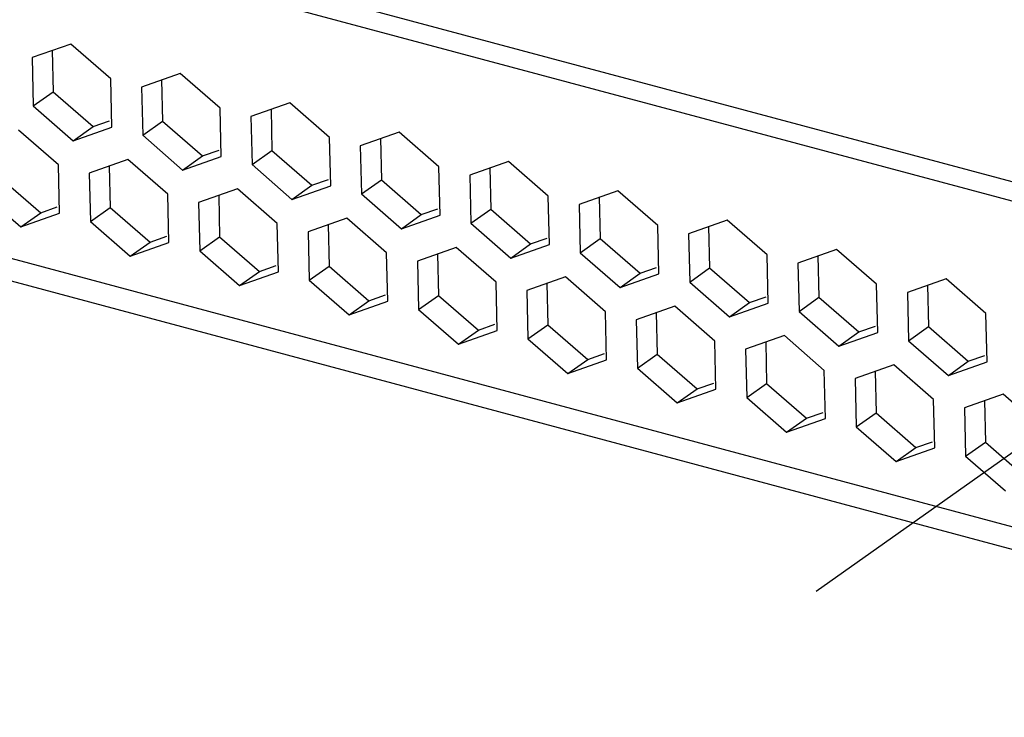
# Model space of a CAD drawing. Header units: millimetres. Extents: x 6 to 414, y 7 to 290.
# Tile 18 of 256: x 111.76 to 114.44, y 77.17 to 79.08. Entities that reach past the tile are written whole.
import ezdxf

# ---------------------------------------------------------------- set-up
doc = ezdxf.new("R2010")
doc.units = ezdxf.units.MM
doc.header["$LTSCALE"] = 23.1
doc.linetypes.add('DASHED', pattern=[0.2, 0.1, -0.1])
doc.layers.get('0').update_dxf_attribs({"linetype": 'CONTINUOUS'})

msp = doc.modelspace()

# ---------------------------------------------------------------- linework, layer by layer
at = {"color": 3, "linetype": 'Continuous'}
for p, q in [((123.2259, 75.341), (86.4632, 85.2058)), ((86.4972, 85.136), (123.2598, 75.2712)), ((112.2246, 79.1826), (117.1686, 77.8559)), ((111.8948, 79.0106), (111.7892, 78.9735)), ((112.0035, 78.916), (111.8948, 79.0106)), ((111.7892, 78.9735), (111.7924, 78.8417)), ((112.0066, 78.7842), (112.0035, 78.916)), ((112.193, 78.9306), (112.0875, 78.8934)), ((112.3017, 78.836), (112.193, 78.9306)), ((112.0875, 78.8934), (112.0906, 78.7617)), ((111.7924, 78.8417), (111.901, 78.747)), ((112.3048, 78.7042), (112.3017, 78.836)), ((112.4913, 78.8506), (112.3857, 78.8134)), ((112.5999, 78.7559), (112.4913, 78.8506)), ((112.3857, 78.8134), (112.3888, 78.6816)), ((111.901, 78.747), (112.0066, 78.7842)), ((111.8609, 78.6808), (111.7522, 78.7754)), ((112.0906, 78.7617), (112.1993, 78.667)), ((112.6031, 78.6241), (112.5999, 78.7559)), ((112.7895, 78.7705), (112.6839, 78.7334)), ((112.8982, 78.6759), (112.7895, 78.7705)), ((112.6839, 78.7334), (112.6871, 78.6016)), ((112.1993, 78.667), (112.3048, 78.7042)), ((111.864, 78.549), (111.8609, 78.6808)), ((112.0504, 78.6954), (111.9449, 78.6582)), ((112.1591, 78.6008), (112.0504, 78.6954)), ((112.3888, 78.6816), (112.4975, 78.587)), ((112.9013, 78.5441), (112.8982, 78.6759)), ((113.0877, 78.6905), (112.9822, 78.6534)), ((113.1964, 78.5959), (113.0877, 78.6905)), ((111.9449, 78.6582), (111.948, 78.5264)), ((112.9822, 78.6534), (112.9853, 78.5216)), ((112.4975, 78.587), (112.6031, 78.6241)), ((111.6498, 78.6065), (111.7584, 78.5118)), ((112.1622, 78.469), (112.1591, 78.6008)), ((112.3487, 78.6154), (112.2431, 78.5782)), ((112.4573, 78.5207), (112.3487, 78.6154)), ((112.6871, 78.6016), (112.7957, 78.507)), ((113.1995, 78.4641), (113.1964, 78.5959)), ((113.386, 78.6105), (113.2804, 78.5733)), ((113.4946, 78.5159), (113.386, 78.6105)), ((112.2431, 78.5782), (112.2462, 78.4464)), ((113.2804, 78.5733), (113.2835, 78.4415)), ((111.7584, 78.5118), (111.864, 78.549)), ((112.7957, 78.507), (112.9013, 78.5441)), ((111.948, 78.5264), (112.0567, 78.4318)), ((112.4605, 78.3889), (112.4573, 78.5207)), ((112.6469, 78.5353), (112.5413, 78.4982)), ((112.7556, 78.4407), (112.6469, 78.5353)), ((112.9853, 78.5216), (113.094, 78.4269)), ((113.4978, 78.3841), (113.4946, 78.5159)), ((113.6842, 78.5305), (113.5786, 78.4933)), ((113.7929, 78.4358), (113.6842, 78.5305)), ((112.5413, 78.4982), (112.5445, 78.3664)), ((113.5786, 78.4933), (113.5818, 78.3615)), ((112.0567, 78.4318), (112.1622, 78.469)), ((113.094, 78.4269), (113.1995, 78.4641)), ((112.2462, 78.4464), (112.3549, 78.3518)), ((112.7587, 78.3089), (112.7556, 78.4407)), ((112.9451, 78.4553), (112.8396, 78.4182)), ((113.0538, 78.3607), (112.9451, 78.4553)), ((113.2835, 78.4415), (113.3922, 78.3469)), ((113.796, 78.304), (113.7929, 78.4358)), ((113.9824, 78.4504), (113.8769, 78.4133)), ((114.0911, 78.3558), (113.9824, 78.4504)), ((112.8396, 78.4182), (112.8427, 78.2864)), ((113.8769, 78.4133), (113.88, 78.2815)), ((112.3549, 78.3518), (112.4605, 78.3889)), ((113.3922, 78.3469), (113.4978, 78.3841)), ((112.5445, 78.3664), (112.6531, 78.2717)), ((113.0569, 78.2289), (113.0538, 78.3607)), ((113.2434, 78.3753), (113.1378, 78.3381)), ((113.352, 78.2806), (113.2434, 78.3753)), ((113.5818, 78.3615), (113.6904, 78.2669)), ((114.0942, 78.224), (114.0911, 78.3558)), ((114.2807, 78.3704), (114.1751, 78.3333)), ((114.3893, 78.2758), (114.2807, 78.3704)), ((113.1378, 78.3381), (113.1409, 78.2063)), ((114.1751, 78.3333), (114.1782, 78.2015)), ((112.6531, 78.2717), (112.7587, 78.3089)), ((113.6904, 78.2669), (113.796, 78.304)), ((112.8427, 78.2864), (112.9514, 78.1917)), ((113.3552, 78.1488), (113.352, 78.2806)), ((113.5416, 78.2953), (113.436, 78.2581)), ((113.6503, 78.2006), (113.5416, 78.2953)), ((113.88, 78.2815), (113.9887, 78.1868)), ((114.3925, 78.144), (114.3893, 78.2758)), ((113.436, 78.2581), (113.4392, 78.1263)), ((112.9514, 78.1917), (113.0569, 78.2289)), ((113.8398, 78.2152), (113.7343, 78.1781)), ((113.9485, 78.1206), (113.8398, 78.2152)), ((113.9887, 78.1868), (114.0942, 78.224)), ((113.1409, 78.2063), (113.2496, 78.1117)), ((113.6534, 78.0688), (113.6503, 78.2006)), ((114.1782, 78.2015), (114.2869, 78.1068)), ((113.7343, 78.1781), (113.7374, 78.0463)), ((113.2496, 78.1117), (113.3552, 78.1488)), ((114.1381, 78.1352), (114.0325, 78.098)), ((114.2467, 78.0406), (114.1381, 78.1352)), ((114.2869, 78.1068), (114.3925, 78.144)), ((113.4392, 78.1263), (113.5478, 78.0317)), ((113.9516, 77.9888), (113.9485, 78.1206)), ((114.0325, 78.098), (114.0356, 77.9663)), ((113.5478, 78.0317), (113.6534, 78.0688)), ((114.4363, 78.0552), (114.3308, 78.018)), ((114.545, 77.9605), (114.4363, 78.0552)), ((113.7374, 78.0463), (113.8461, 77.9516)), ((114.2499, 77.9088), (114.2467, 78.0406)), ((114.3308, 78.018), (114.3339, 77.8862)), ((113.8461, 77.9516), (113.9516, 77.9888)), ((114.0356, 77.9663), (114.1443, 77.8716)), ((114.1443, 77.8716), (114.2499, 77.9088)), ((114.3339, 77.8862), (114.4425, 77.7916))]:
    msp.add_line(p, q, dxfattribs=at)
at = {"color": 4, "linetype": 'DASHED'}
msp.add_line((119.5792, 81.5262), (111.4821, 75.7833), dxfattribs=at)
at = {"color": 7, "linetype": 'Continuous'}
for p, q in [((112.2788, 79.221), (117.1673, 77.9092)), ((111.8439, 78.9927), (111.8466, 78.8801)), ((112.1421, 78.9127), (112.1448, 78.8001)), ((111.7924, 78.8417), (111.8466, 78.8801)), ((111.8466, 78.8801), (111.9552, 78.7855)), ((112.4404, 78.8327), (112.443, 78.7201)), ((111.901, 78.747), (111.9552, 78.7855)), ((111.9552, 78.7855), (112.0005, 78.8014)), ((112.0906, 78.7617), (112.1448, 78.8001)), ((112.1448, 78.8001), (112.2535, 78.7055)), ((112.7386, 78.7526), (112.7413, 78.64)), ((112.1993, 78.667), (112.2535, 78.7055)), ((112.2535, 78.7055), (112.2988, 78.7214)), ((112.3888, 78.6816), (112.443, 78.7201)), ((112.443, 78.7201), (112.5517, 78.6254)), ((111.9995, 78.6775), (112.0022, 78.5649)), ((113.0368, 78.6726), (113.0395, 78.56)), ((111.704, 78.6449), (111.8126, 78.5503)), ((112.4975, 78.587), (112.5517, 78.6254)), ((112.5517, 78.6254), (112.597, 78.6414)), ((112.6871, 78.6016), (112.7413, 78.64)), ((112.7413, 78.64), (112.8499, 78.5454)), ((112.2978, 78.5975), (112.3004, 78.4849)), ((113.3351, 78.5926), (113.3377, 78.48)), ((111.8126, 78.5503), (111.8579, 78.5662)), ((111.948, 78.5264), (112.0022, 78.5649)), ((112.0022, 78.5649), (112.1109, 78.4702)), ((111.7584, 78.5118), (111.8126, 78.5503)), ((112.7957, 78.507), (112.8499, 78.5454)), ((112.8499, 78.5454), (112.8952, 78.5613)), ((112.9853, 78.5216), (113.0395, 78.56)), ((113.0395, 78.56), (113.1482, 78.4654)), ((112.596, 78.5174), (112.5987, 78.4048)), ((113.6333, 78.5126), (113.636, 78.4)), ((112.1109, 78.4702), (112.1562, 78.4862)), ((112.2462, 78.4464), (112.3004, 78.4849)), ((112.3004, 78.4849), (112.4091, 78.3902)), ((112.0567, 78.4318), (112.1109, 78.4702)), ((113.094, 78.4269), (113.1482, 78.4654)), ((113.1482, 78.4654), (113.1935, 78.4813)), ((113.2835, 78.4415), (113.3377, 78.48)), ((113.3377, 78.48), (113.4464, 78.3853)), ((112.8942, 78.4374), (112.8969, 78.3248)), ((113.9315, 78.4325), (113.9342, 78.3199)), ((112.4091, 78.3902), (112.4544, 78.4062)), ((112.5445, 78.3664), (112.5987, 78.4048)), ((112.5987, 78.4048), (112.7073, 78.3102)), ((112.3549, 78.3518), (112.4091, 78.3902)), ((113.3922, 78.3469), (113.4464, 78.3853)), ((113.4464, 78.3853), (113.4917, 78.4013)), ((113.5818, 78.3615), (113.636, 78.4)), ((113.636, 78.4), (113.7446, 78.3053)), ((113.1925, 78.3574), (113.1951, 78.2448)), ((114.2298, 78.3525), (114.2324, 78.2399)), ((112.7073, 78.3102), (112.7526, 78.3261)), ((112.8427, 78.2864), (112.8969, 78.3248)), ((112.8969, 78.3248), (113.0056, 78.2302)), ((112.6531, 78.2717), (112.7073, 78.3102)), ((113.6904, 78.2669), (113.7446, 78.3053)), ((113.7446, 78.3053), (113.7899, 78.3213)), ((113.88, 78.2815), (113.9342, 78.3199)), ((113.9342, 78.3199), (114.0429, 78.2253)), ((113.4907, 78.2773), (113.4934, 78.1647)), ((113.0056, 78.2302), (113.0509, 78.2461)), ((113.1409, 78.2063), (113.1951, 78.2448)), ((113.1951, 78.2448), (113.3038, 78.1501)), ((112.9514, 78.1917), (113.0056, 78.2302)), ((113.9887, 78.1868), (114.0429, 78.2253)), ((114.0429, 78.2253), (114.0882, 78.2412)), ((114.1782, 78.2015), (114.2324, 78.2399)), ((114.2324, 78.2399), (114.3411, 78.1453)), ((113.7889, 78.1973), (113.7916, 78.0847)), ((113.3038, 78.1501), (113.3491, 78.1661)), ((113.4392, 78.1263), (113.4934, 78.1647)), ((113.4934, 78.1647), (113.602, 78.0701)), ((113.2496, 78.1117), (113.3038, 78.1501)), ((114.2869, 78.1068), (114.3411, 78.1453)), ((114.3411, 78.1453), (114.3864, 78.1612)), ((114.0872, 78.1173), (114.0898, 78.0047)), ((113.602, 78.0701), (113.6473, 78.086)), ((113.7374, 78.0463), (113.7916, 78.0847)), ((113.7916, 78.0847), (113.9003, 77.9901)), ((113.5478, 78.0317), (113.602, 78.0701)), ((114.3854, 78.0373), (114.3881, 77.9247)), ((113.9003, 77.9901), (113.9456, 78.006)), ((114.0356, 77.9663), (114.0898, 78.0047)), ((114.0898, 78.0047), (114.1985, 77.9101)), ((113.8461, 77.9516), (113.9003, 77.9901)), ((114.1985, 77.9101), (114.2438, 77.926)), ((114.3339, 77.8862), (114.3881, 77.9247)), ((114.3881, 77.9247), (114.4967, 77.83)), ((114.1443, 77.8716), (114.1985, 77.9101))]:
    msp.add_line(p, q, dxfattribs=at)

doc.saveas('drawing.dxf')
